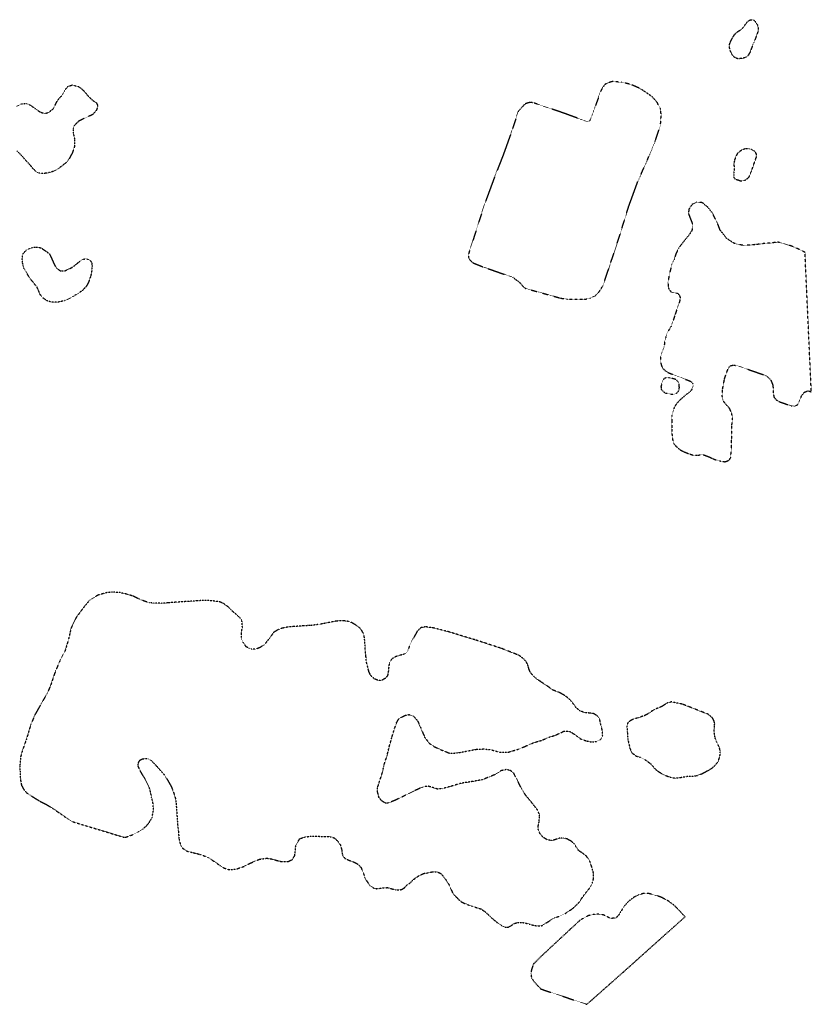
# Model space of a CAD drawing. Extents: x 386681 to 390179, y 98127 to 99995.
# Tile 9 of 9: x 389734 to 390179, y 98127 to 98679. Entities that reach past the tile are written whole.
import ezdxf

# ---------------------------------------------------------------- set-up
doc = ezdxf.new("R2010")
doc.units = 0
doc.header["$LTSCALE"] = 0.005
doc.header["$MEASUREMENT"] = 0
doc.linetypes.add('DGN Style 5', pattern=[20, 10, -10])
doc.linetypes.add('DGN Style 7', pattern=[57.5, 25, -10, 12.5, -10])
doc.layers.add('E_DTM_Building', color=3, linetype='DGN Style 5', lineweight=25)
doc.layers.add('E_DTM_ObscureArea', color=1, linetype='DGN Style 7', lineweight=25)

msp = doc.modelspace()

# ---------------------------------------------------------------- linework, layer by layer
at = {"layer": 'E_DTM_Building'}
for points in [[(390023.15, 98632.75, 1614.92), (390020.82, 98633.16, 1614.86), (390018.37, 98632.4, 1614.78), (390017.39, 98631.67, 1614.75), (390014.08, 98627.99, 1614.54), (390014.05, 98627.89, 1615.04), (390010.64, 98617.37, 1615.16), (390006.02, 98604.42, 1615.6), (390000.89, 98591.34, 1615.81), (389994.89, 98575.01, 1616.19), (389989.07, 98556.72, 1616.6), (389986.82, 98550.04, 1616.69), (389986.21, 98547.69, 1616.75), (389986.31, 98546.15, 1616.82), (389987.22, 98544.51, 1616.95), (389988.96, 98543.07, 1617.03), (389994.27, 98540.92, 1616.93), (390011.16, 98535.05, 1617.07), (390014.97, 98532.1, 1617.04), (390016.99, 98529.83, 1617.03), (390018.33, 98528.79, 1617.01), (390037.87, 98523.37, 1617.2), (390041.72, 98522.77, 1617.2), (390051.17, 98522.68, 1617.35), (390054.34, 98523.21, 1617.36), (390057.39, 98524.68, 1617.36), (390059.6, 98526.98, 1617.28), (390061.73, 98530.41, 1617.12), (390066.11, 98543.35, 1616.97), (390071.3, 98559.15, 1616.69), (390076.01, 98574.37, 1616.3), (390081.16, 98588.57, 1615.96), (390086.75, 98601.11, 1615.8), (390091.14, 98611.74, 1615.55), (390094.01, 98620.49, 1615.29), (390094.35, 98626.1, 1615.11), (390094, 98629.33, 1614.98), (390092.11, 98633.11, 1614.97), (390089.27, 98636.31, 1614.94), (390082.83, 98640.74, 1614.95), (390077.36, 98643.16, 1614.94), (390072.2, 98644.38, 1615.02), (390067, 98644.8, 1615.1), (390064.28, 98644.01, 1615.18), (390062.78, 98643.11, 1615.29), (390061.65, 98641.68, 1615.39), (390059.84, 98638.36, 1615.51), (390058.91, 98635.13, 1615.47), (390058.87, 98635.04, 1614.97), (390054.69, 98623.4, 1615.01), (390053.99, 98622.7, 1615), (390053.11, 98622.46, 1615), (390052.11, 98622.58, 1615), (390039.35, 98627.21, 1614.86), (390023.15, 98632.75, 1614.92)], [(390131.09, 98481.7, 1615.36), (390132.36, 98484.64, 1615.39), (390133.48, 98485.51, 1615.39), (390134.97, 98485.84, 1615.39), (390137.49, 98485.35, 1615.37), (390151.39, 98480.55, 1615.37), (390153.76, 98479.48, 1615.37), (390155.93, 98477.32, 1615.37), (390157, 98474.57, 1615.37), (390157.19, 98472.37, 1615.37), (390157.25, 98469.93, 1615.37), (390157.67, 98467.74, 1615.36), (390158.94, 98466.32, 1615.37), (390160.41, 98465.38, 1615.37), (390167.34, 98462.96, 1615.32), (390169.51, 98462.82, 1615.26), (390170.91, 98463.71, 1615.14), (390172.11, 98466.28, 1615.02), (390173.22, 98468.75, 1614.95), (390174.66, 98470.53, 1614.91), (390176.4, 98471.3, 1614.85), (390177.05, 98471.3, 1614.82), (390178.59, 98470.79, 1614.8), (390175.05, 98548.95, 1614.92), (390171.74, 98550.71, 1614.79), (390167.97, 98552.4, 1614.89), (390162.88, 98554.05, 1614.91), (390159.68, 98554.78, 1614.91), (390155.9, 98554.21, 1614.89), (390152.29, 98554.02, 1614.79), (390147.68, 98553.4, 1614.73), (390141.36, 98552.89, 1614.75), (390138.57, 98553.23, 1614.75), (390135.07, 98554.18, 1614.76), (390131.09, 98556.89, 1614.64), (390128.84, 98559.75, 1614.64), (390127.4, 98561.54, 1614.77), (390126.48, 98564.12, 1615.13), (390123.17, 98571, 1615.39), (390120.61, 98574.22, 1615.29), (390117.53, 98576.85, 1615.24), (390114.35, 98577.25, 1615.23), (390111.66, 98575.9, 1615.2), (390109.91, 98573.25, 1615.32), (390109.64, 98570.74, 1615.4), (390110.6, 98568.31, 1615.61), (390111.72, 98565.51, 1615.77), (390112.09, 98563.38, 1615.96), (390111.57, 98561.23, 1616.08), (390109.99, 98558.82, 1616.08), (390107.77, 98556.04, 1616.15), (390105.11, 98552.77, 1616.3), (390104.04, 98551.24, 1616.47), (390102.59, 98548.14, 1616.6), (390101.61, 98545.02, 1616.79), (390100.17, 98541.91, 1616.88), (390098.91, 98536.66, 1616.98), (390098.15, 98532.38, 1616.95), (390098.41, 98529.06, 1616.95), (390099.92, 98526.8, 1616.97), (390101.55, 98526.29, 1616.95), (390103.35, 98526.18, 1616.97), (390104.54, 98525.22, 1616.98), (390105.13, 98523.37, 1616.97), (390104.41, 98520.6, 1616.94), (390103.06, 98516.8, 1616.91), (390102.15, 98514.2, 1616.88), (390101.17, 98511.08, 1616.73), (390099.94, 98507.61, 1616.56), (390098.79, 98505.71, 1616.46), (390097.73, 98503.95, 1616.37), (390096.99, 98501.59, 1616.41), (390096.35, 98499.06, 1616.44), (390095.94, 98495.93, 1616.41), (390094.7, 98492.56, 1616.44), (390093.97, 98490.06, 1616.57), (390093.98, 98487.67, 1616.65), (390094.5, 98485.54, 1616.6), (390095.45, 98483.81, 1616.43), (390096.96, 98482.36, 1616.31), (390098.47, 98481.51, 1616.25), (390100.88, 98480.59, 1616.3), (390104.74, 98479.14, 1616.37), (390111.05, 98476.68, 1616.47), (390112.08, 98475.38, 1616.53), (390112.34, 98474.23, 1616.53), (390111.79, 98472.59, 1616.53), (390110.81, 98471.07, 1616.5), (390108.38, 98469.27, 1616.53), (390105.31, 98466.62, 1616.57), (390102.93, 98464.17, 1616.75), (390101.74, 98462.16, 1616.84), (390100.43, 98457.7, 1617.01), (390100.26, 98453.74, 1617.11), (390100.27, 98449.89, 1617.13), (390100.39, 98447.45, 1617.23), (390100.67, 98444.41, 1617.2), (390101.4, 98441.92, 1617.03), (390102.73, 98440.21, 1616.94), (390105.11, 98438.3, 1616.92), (390106.97, 98437.29, 1616.95), (390109.67, 98436.2, 1616.85), (390112.22, 98435.37, 1616.7), (390114.34, 98435.23, 1616.6), (390116.72, 98435.52, 1616.54), (390118.37, 98435.44, 1616.51), (390121.17, 98434.4, 1616.08), (390123.06, 98433.48, 1615.86), (390124.94, 98432.71, 1615.67), (390127.76, 98432, 1615.56), (390130.09, 98431.63, 1615.56), (390131.94, 98432.22, 1615.59), (390132.74, 98432.93, 1615.55), (390133.37, 98434.1, 1615.55), (390133.68, 98438.03, 1615.56), (390133.91, 98444.67, 1615.72), (390133.93, 98449.47, 1615.83), (390133.98, 98451.54, 1615.8), (390134.38, 98455.57, 1615.75), (390134, 98458.6, 1615.69), (390132.83, 98461.39, 1615.64), (390129.89, 98464.73, 1615.55), (390128.88, 98466.45, 1615.49), (390128.61, 98468.46, 1615.46), (390128.83, 98472.33, 1615.46), (390129.91, 98478.18, 1615.43), (390131.09, 98481.7, 1615.36)], [(390095.59, 98477.74, 1616.17), (390094.81, 98475.9, 1616.17), (390094.24, 98473.79, 1616.36), (390094.34, 98472.25, 1616.49), (390095.41, 98471.09, 1616.53), (390096.83, 98470.15, 1616.53), (390099.79, 98469.54, 1616.53), (390101.62, 98469.47, 1616.53), (390103, 98469.99, 1616.52), (390104.27, 98471.53, 1616.51), (390104.58, 98473.24, 1616.49), (390104.36, 98475.1, 1616.45), (390103.7, 98476.71, 1616.4), (390102.55, 98477.76, 1616.36), (390098.96, 98478.75, 1616.2), (390097.13, 98478.68, 1616.18), (390096.26, 98478.3, 1616.17), (390095.59, 98477.74, 1616.17)], [(390026.85, 98136.01, 1616.48), (390052.66, 98127.42, 1617.16), (390073.3, 98145.64, 1617.16), (390107.76, 98176.5, 1615.95), (390101.7, 98182.93, 1615.95), (390098.59, 98185.17, 1616.01), (390095.03, 98187.15, 1616.13), (390092.77, 98188.04, 1616.36), (390089.7, 98188.97, 1616.48), (390087.4, 98189.53, 1616.64), (390084.58, 98189.58, 1616.71), (390081.62, 98188.83, 1616.83), (390079.12, 98187.49, 1616.84), (390075.76, 98184.92, 1616.89), (390073.22, 98181.89, 1617.02), (390071.31, 98178.71, 1617.24), (390069.94, 98176.69, 1617.3), (390068.77, 98175.82, 1617.3), (390066.53, 98175.58, 1617.21), (390065.1, 98175.91, 1617.16), (390063.73, 98176.67, 1617.05), (390062.13, 98177.46, 1616.87), (390060.37, 98177.77, 1616.68), (390058.33, 98178.06, 1616.53), (390056.28, 98177.74, 1616.49), (390053.73, 98177.2, 1616.43), (390050.99, 98175.89, 1616.42), (390048.6, 98174.33, 1616.42), (390043.27, 98169.42, 1616.46), (390027.12, 98154.42, 1616.52), (390022.66, 98149.94, 1616.56), (390021.63, 98146.91, 1616.64), (390021.32, 98145.15, 1616.67), (390021.33, 98143.51, 1616.59), (390021.71, 98142.07, 1616.48), (390023.16, 98140, 1616.45), (390026.85, 98136.01, 1616.48)]]:
    msp.add_polyline3d(points, dxfattribs=at)
at = {"layer": 'E_DTM_ObscureArea'}
for points in [[(390139.24, 98674.04, 1611.31), (390140.22, 98674.91, 1611.31), (390142.29, 98677.81, 1611.34), (390143.53, 98679.02, 1611.35), (390144.67, 98679.47, 1611.51), (390145.52, 98679.48, 1611.75), (390146.43, 98679.16, 1612.08), (390147.13, 98678.5, 1613.08), (390147.86, 98677.37, 1613.75), (390148.28, 98676.74, 1614.15), (390148.82, 98674.94, 1614.26), (390148.71, 98673.1, 1614.42), (390148.04, 98671.04, 1614.51), (390147.16, 98668.68, 1614.55), (390146.3, 98666.6, 1614.58), (390145.32, 98664.28, 1614.53), (390144.37, 98661.63, 1614.5), (390143.15, 98659.39, 1614.55), (390141.71, 98658.31, 1614.55), (390140.47, 98657.9, 1614.44), (390139.26, 98657.68, 1613.79), (390137.34, 98657.56, 1612.51), (390136.33, 98657.91, 1612.2), (390135.35, 98658.51, 1612.04), (390134.13, 98659.93, 1611.92), (390133.16, 98661.89, 1611.79), (390132.64, 98664.12, 1611.69), (390132.8, 98666.01, 1611.62), (390133.16, 98666.93, 1611.56), (390134.49, 98669.6, 1611.34), (390135.74, 98671.42, 1611.31), (390137.25, 98672.74, 1611.32), (390139.24, 98674.04, 1611.31)], [(389732.46, 98630.62, 1613.5), (389735.51, 98632.32, 1613.45), (389738.18, 98632.45, 1613.45), (389740.49, 98631.56, 1613.37), (389742.96, 98629.74, 1613.41), (389745.91, 98627.73, 1613.47), (389748.51, 98626.86, 1613.45), (389750.77, 98627.52, 1613.45), (389753.18, 98629.46, 1613.45), (389754.24, 98631.37, 1613.44), (389755.49, 98633.75, 1613.45), (389756.92, 98635.68, 1613.47), (389758.11, 98636.93, 1613.44), (389759.8, 98639.96, 1613.38), (389761.59, 98642.09, 1613.37), (389763.98, 98642.9, 1613.38), (389767.76, 98641.88, 1613.5), (389770.15, 98639.87, 1613.51), (389773.1, 98636.39, 1613.59), (389775.55, 98634.15, 1613.81), (389777.52, 98632.82, 1614.01), (389778.22, 98631.32, 1614.03), (389777.63, 98628.88, 1614.03), (389775.49, 98626.34, 1614.03), (389773.16, 98625.25, 1613.98), (389770.65, 98624.05, 1613.85), (389767.55, 98622.58, 1613.78), (389765.03, 98620.07, 1613.73), (389764.39, 98618.34, 1613.75), (389764.45, 98615.94, 1613.82), (389765.22, 98612.75, 1613.97), (389765.25, 98608.56, 1614.03), (389764.08, 98604.96, 1614.07), (389762.53, 98601.99, 1614.11), (389761.24, 98600.12, 1614.18), (389759.69, 98598.66, 1614.27), (389757, 98596.6, 1614.32), (389755.01, 98595.35, 1614.33), (389753.23, 98594.43, 1614.32), (389751.16, 98593.78, 1614.32), (389749.16, 98593.37, 1614.33), (389747.25, 98593.2, 1614.33), (389745.45, 98593.37, 1614.32), (389743.5, 98594.46, 1614.2), (389741.99, 98595.92, 1614.08), (389740.2, 98598.15, 1613.95), (389738.23, 98600.24, 1613.86), (389735.59, 98603.26, 1613.81), (389732.88, 98605.96, 1613.78)], [(390139.52, 98606.34, 1614.67), (390137.31, 98604.79, 1614.67), (390136.47, 98603.23, 1614.67), (390135.5, 98600.77, 1614.76), (390135.14, 98598.35, 1614.85), (390135.33, 98596.1, 1614.86), (390135.04, 98592.65, 1614.89), (390135.1, 98590.91, 1614.99), (390136, 98590.08, 1615.02), (390137.54, 98589.61, 1614.96), (390138.64, 98589.21, 1614.77), (390140.3, 98589.04, 1614.69), (390141.63, 98589.59, 1614.58), (390143.56, 98591.04, 1614.58), (390144.9, 98594.27, 1614.58), (390147.76, 98602.45, 1614.67), (390147.84, 98604.15, 1614.67), (390147.3, 98605.24, 1614.75), (390146.36, 98605.98, 1614.77), (390145.14, 98606.61, 1614.75), (390143.65, 98607.12, 1614.73), (390141.44, 98607.08, 1614.7), (390139.52, 98606.34, 1614.67)], [(389736.48, 98548.44, 1614.62), (389738.24, 98550.34, 1614.64), (389739.47, 98550.99, 1614.63), (389741.54, 98551.73, 1614.57), (389743.08, 98551.93, 1614.57), (389744.96, 98551.86, 1614.57), (389746.44, 98551.53, 1614.67), (389747.72, 98550.67, 1614.72), (389749.79, 98549.25, 1614.79), (389751.13, 98548.12, 1614.79), (389751.88, 98546.71, 1614.76), (389752.98, 98544.29, 1614.64), (389753.97, 98542, 1614.69), (389755.23, 98540.01, 1614.78), (389757.48, 98538.6, 1614.81), (389759.65, 98538.56, 1614.81), (389761.43, 98539.38, 1614.79), (389762.8, 98540.03, 1614.79), (389764.75, 98541.19, 1614.82), (389766.45, 98542.52, 1614.89), (389768.5, 98544.3, 1614.91), (389770.09, 98545.11, 1614.88), (389771.29, 98545.42, 1615), (389772.48, 98545.26, 1615.14), (389774.04, 98544.38, 1615.22), (389774.76, 98543.39, 1615.3), (389775.11, 98541.62, 1615.39), (389774.91, 98538.88, 1615.55), (389774.24, 98535.45, 1615.74), (389773, 98532.08, 1615.74), (389771.86, 98529.99, 1615.79), (389769.75, 98527.73, 1615.8), (389768.22, 98526.65, 1615.84), (389765.6, 98525.02, 1615.83), (389763.19, 98523.69, 1615.74), (389759.92, 98521.97, 1615.62), (389755.56, 98521.03, 1615.58), (389753.01, 98521.1, 1615.52), (389751.06, 98521.45, 1615.48), (389749.76, 98521.93, 1615.45), (389748.44, 98522.74, 1615.45), (389747.05, 98523.87, 1615.38), (389745.76, 98525.71, 1615.23), (389745.02, 98527.6, 1615.17), (389744.2, 98529.52, 1615.17), (389742.97, 98531.04, 1615.14), (389741.73, 98532.65, 1615.05), (389740.42, 98534.12, 1614.94), (389738.79, 98536.79, 1614.88), (389736.84, 98540.05, 1614.84), (389736.36, 98541.57, 1614.81), (389735.99, 98543.76, 1614.69), (389735.92, 98545.49, 1614.62), (389736.09, 98547.2, 1614.63), (389736.48, 98548.44, 1614.62)], [(389848.63, 98204.07, 1610.78), (389848.81, 98203.95, 1610.77), (389851.84, 98202.93, 1610.65), (389855.86, 98203.23, 1610.64), (389860.56, 98204.81, 1610.73), (389862.47, 98205.87, 1610.84), (389865.34, 98207.23, 1610.98), (389869, 98208.78, 1611.09), (389873.11, 98209.33, 1611.3), (389875.77, 98208.94, 1611.5), (389878.74, 98208.09, 1611.53), (389880.94, 98207.53, 1611.47), (389885.12, 98207.52, 1611.58), (389887.36, 98208.56, 1611.68), (389888.81, 98210.86, 1611.71), (389889.41, 98216.82, 1611.65), (389891.59, 98220.26, 1611.75), (389894.26, 98221.18, 1611.77), (389897.66, 98221.68, 1611.74), (389902.32, 98221.61, 1611.84), (389906.09, 98221.52, 1611.93), (389908.92, 98221.38, 1612.15), (389911.18, 98220.58, 1612.34), (389912.89, 98218.86, 1612.51), (389914.39, 98216.79, 1612.73), (389915.13, 98214.06, 1612.94), (389915.56, 98211.03, 1613.23), (389917, 98209.1, 1613.32), (389919.75, 98207.96, 1613.58), (389922.35, 98207, 1613.76), (389924.21, 98205.99, 1613.86), (389925.98, 98204.09, 1613.97), (389927.31, 98200.98, 1614.22), (389928.1, 98198.16, 1614.5), (389929.76, 98195.68, 1614.73), (389930.9, 98194.06, 1614.87), (389933.02, 98192.64, 1615.06), (389934.46, 98192.22, 1615.28), (389936.09, 98192.42, 1615.35), (389938.19, 98192.65, 1615.47), (389940.86, 98192.87, 1615.58), (389942.48, 98192.41, 1615.8), (389943.83, 98191.98, 1615.88), (389945.4, 98191.65, 1615.96), (389947.06, 98191.53, 1615.98), (389948.73, 98191.78, 1615.98), (389950.41, 98192.82, 1616.08), (389951.81, 98194.33, 1616.04), (389953.53, 98195.47, 1616.02), (389955.47, 98197.43, 1615.98), (389958.53, 98199.6, 1615.96), (389961.41, 98200.87, 1616.08), (389963.51, 98201.1, 1616.11), (389965.87, 98201.68, 1616.17), (389968.26, 98201.78, 1616.21), (389970.82, 98200.77, 1616.27), (389972.46, 98198.71, 1616.39), (389973.8, 98196.87, 1616.4), (389975.27, 98194.52, 1616.43), (389976.31, 98192.19, 1616.43), (389977.25, 98190.09, 1616.45), (389978.59, 98188.29, 1616.48), (389980.74, 98186.22, 1616.48), (389982.53, 98184.69, 1616.45), (389985.72, 98183.35, 1616.37), (389987.98, 98182.55, 1616.37), (389991.01, 98181.57, 1616.39), (389993.31, 98180.87, 1616.4), (389995.48, 98179.37, 1616.4), (389997.53, 98177.52, 1616.45), (389999.38, 98175.71, 1616.45), (390001.42, 98174.06, 1616.45), (390002.86, 98172.79, 1616.4), (390004.92, 98171.51, 1616.4), (390006, 98170.87, 1616.46), (390007.33, 98170.63, 1616.48), (390008.69, 98170.72, 1616.49), (390010.05, 98171.46, 1616.49), (390012.04, 98172.77, 1616.45), (390013.74, 98173.3, 1616.46), (390016.56, 98173.29, 1616.45), (390018.23, 98172.98, 1616.48), (390020.77, 98172.3, 1616.5), (390023.02, 98171.64, 1616.55), (390025.53, 98171.33, 1616.56), (390027.59, 98171.56, 1616.59), (390030.07, 98173.18, 1616.62), (390034.41, 98175.86, 1616.5), (390037.82, 98177.02, 1616.4), (390040.69, 98178.47, 1616.34), (390044.56, 98181.03, 1616.3), (390047.98, 98184.16, 1616.17), (390050.95, 98188.49, 1616.1), (390053.08, 98191.17, 1616.1), (390054.12, 98192.51, 1616.01), (390055.72, 98195.39, 1616.05), (390056.4, 98197.97, 1616.07), (390056.46, 98200.75, 1616.02), (390055.91, 98202.69, 1615.93), (390055.25, 98204.9, 1615.68), (390054.32, 98207.66, 1615.47), (390052.55, 98210.37, 1615.33), (390050.12, 98212.28, 1615.25), (390048.41, 98213.26, 1615.23), (390047.6, 98214.19, 1615.35), (390046.5, 98215.86, 1615.92), (390045.81, 98217.18, 1616.24), (390044.16, 98218.67, 1616.39), (390041.62, 98220.11, 1616.4), (390039.66, 98220.59, 1616.36), (390037.45, 98220.59, 1616.39), (390034.5, 98219.6, 1616.39), (390032.51, 98219.24, 1616.53), (390030.31, 98219.71, 1616.69), (390027.91, 98221.24, 1616.77), (390026.27, 98223.25, 1616.74), (390025.44, 98225.27, 1616.64), (390025.35, 98227.29, 1616.49), (390025.86, 98229.67, 1616.31), (390026.11, 98232.27, 1616.08), (390025.94, 98234.28, 1615.83), (390025.01, 98236.34, 1615.8), (390023.11, 98238.76, 1615.74), (390021.26, 98241.13, 1615.58), (390018.67, 98244.21, 1615.45), (390016.96, 98246.68, 1615.38), (390015.53, 98249.18, 1615.35), (390013.68, 98253.06, 1615.28), (390011.53, 98257.2, 1614.93), (390009.51, 98258.62, 1614.76), (390007.36, 98259.05, 1614.54), (390004.58, 98258.4, 1614.41), (390000.65, 98256.03, 1614.41), (389994.09, 98253.35, 1614.15), (389988.28, 98252.31, 1614), (389982.14, 98251.35, 1613.87), (389976.42, 98249.62, 1613.92), (389971.38, 98248.31, 1613.87), (389968.85, 98248.1, 1613.7), (389965.97, 98249.04, 1613.46), (389963.76, 98249.65, 1613.4), (389961.28, 98249.54, 1613.4), (389958.58, 98248.33, 1613.36), (389954.51, 98246.51, 1613.2), (389948.92, 98243.61, 1613.11), (389944.17, 98241.43, 1612.75), (389940.68, 98240.12, 1612.64), (389939.39, 98240.32, 1612.56), (389937.48, 98241.6, 1612.44), (389936.04, 98243.39, 1612.39), (389935.29, 98246.35, 1612.51), (389935.26, 98248.94, 1612.63), (389936.35, 98252.44, 1612.88), (389937.14, 98254.85, 1613.04), (389938.24, 98258.21, 1613.17), (389938.71, 98261.06, 1613.4), (389940.55, 98266.82, 1613.64), (389941.94, 98272.37, 1613.86), (389943.24, 98276.97, 1614.09), (389944.79, 98282.05, 1614.44), (389945.98, 98285.47, 1614.5), (389947.13, 98287.42, 1614.62), (389948.89, 98288.52, 1614.62), (389950.94, 98289.5, 1614.57), (389953.03, 98289.87, 1614.66), (389955.54, 98288.86, 1614.57), (389957.68, 98286.32, 1614.4), (389959.32, 98282.75, 1614.16), (389961.66, 98277.17, 1613.8), (389964.23, 98273.76, 1613.48), (389967.03, 98271.87, 1613.3), (389970.57, 98270.22, 1613.17), (389975.69, 98268.2, 1613.05), (389980, 98268.38, 1613.08), (389986.04, 98269.52, 1613.16), (389990.74, 98270.39, 1613.42), (389994.72, 98270.6, 1613.52), (389999.13, 98270.08, 1613.89), (390003.63, 98268.82, 1614.02), (390008.89, 98268.88, 1614.4), (390014.8, 98270.62, 1614.7), (390018.09, 98272.06, 1614.94), (390022.62, 98274.04, 1615.23), (390027.79, 98275.6, 1615.52), (390031.36, 98277.15, 1615.74), (390035.09, 98278.33, 1615.77), (390038.29, 98279.76, 1615.86), (390039.75, 98280.51, 1615.92), (390041.67, 98280.63, 1616.01), (390043.62, 98280.2, 1616.12), (390045.54, 98278.86, 1616.15), (390047.42, 98277.53, 1616.14), (390049.34, 98276.14, 1616.17), (390052.23, 98275.15, 1616.21), (390055.18, 98274.5, 1616.21), (390058.03, 98274.78, 1616.23), (390060.45, 98276.01, 1616.23), (390061.54, 98277.97, 1616.24), (390061.22, 98281.52, 1616.21), (390060.62, 98283.5, 1616.15), (390060, 98286.61, 1616.14), (390059.37, 98288.27, 1616.12), (390058.03, 98289.45, 1616.1), (390056.36, 98290.47, 1616.1), (390054.14, 98290.7, 1616.1), (390051.58, 98290.96, 1616.07), (390048.84, 98291.91, 1616.01), (390046.55, 98293.88, 1616.01), (390044.54, 98296.62, 1616.04), (390042.76, 98298.67, 1616.08), (390040.24, 98300.53, 1616.1), (390037.65, 98302.06, 1616.05), (390033.74, 98303.59, 1616.01), (390030.74, 98305.7, 1615.93), (390027.3, 98307.97, 1615.93), (390024.65, 98309.73, 1615.98), (390022.55, 98311.57, 1616.02), (390020.91, 98313.67, 1616.01), (390020.19, 98315.32, 1615.93), (390019.77, 98316.84, 1615.86), (390019.41, 98318.04, 1615.92), (390018.55, 98319.59, 1615.99), (390017.34, 98320.97, 1616.08), (390015.55, 98322.4, 1616.17), (390014.37, 98323.17, 1616.17), (390004.63, 98327.01, 1616.08), (389990.22, 98331.68, 1615.99), (389975.2, 98336.26, 1615.92), (389966.83, 98338.4, 1616.02), (389962.13, 98339.09, 1615.98), (389959.63, 98338.6, 1615.98), (389957.58, 98336.77, 1615.96), (389955.9, 98333.65, 1615.83), (389954.34, 98330.92, 1615.54), (389953.13, 98328.44, 1615.33), (389952.43, 98326.23, 1615.16), (389951.55, 98324.58, 1615.12), (389949.69, 98323.52, 1615.1), (389947.46, 98323, 1615.09), (389944.24, 98321.9, 1615.09), (389942.65, 98320.29, 1615.09), (389941.71, 98318.16, 1615.06), (389941.4, 98315.65, 1615), (389941.27, 98313.99, 1615.06), (389940.85, 98311.71, 1615.09), (389939.82, 98310.32, 1615.07), (389937.73, 98309.15, 1615), (389935.81, 98308.98, 1614.91), (389933.55, 98309.82, 1614.88), (389931.35, 98311.75, 1614.87), (389930.3, 98314.18, 1614.73), (389929.72, 98316.68, 1614.72), (389928.92, 98319.54, 1614.78), (389928.73, 98322.59, 1614.75), (389928.36, 98326.09, 1614.72), (389928.25, 98328.44, 1614.68), (389927.98, 98332.04, 1614.63), (389927.7, 98334.09, 1614.57), (389927.18, 98335.56, 1614.59), (389926.33, 98337.06, 1614.73), (389924.95, 98338.8, 1614.76), (389922.6, 98340.3, 1614.76), (389920.93, 98341.32, 1614.79), (389918.96, 98342.09, 1614.79), (389916.11, 98342.47, 1614.75), (389912.22, 98342.31, 1614.72), (389906.88, 98341.26, 1614.52), (389902.37, 98340.4, 1614.34), (389897.66, 98339.82, 1614.3), (389893.49, 98339.6, 1614.28), (389888.48, 98339.23, 1614.06), (389884.92, 98338.95, 1614.05), (389881.67, 98338.27, 1614.05), (389879.38, 98337.42, 1614.16), (389876.93, 98335.94, 1614.33), (389874.69, 98332.74, 1614.41), (389871.82, 98329.17, 1614.47), (389869.21, 98327.4, 1614.43), (389866.82, 98326.54, 1614.34), (389864.42, 98326.57, 1614.33), (389861.66, 98327.76, 1614.3), (389859.8, 98330.37, 1614.4), (389858.87, 98332.43, 1614.5), (389858.84, 98335.76, 1614.62), (389859.39, 98338.9, 1614.79), (389859.16, 98342.41, 1614.73), (389858.42, 98343.68, 1614.69), (389856.81, 98345.32, 1614.79), (389854.08, 98347.59, 1615), (389851.86, 98349.89, 1615.16), (389848.85, 98352.14, 1615.25), (389846.48, 98353.16, 1615.25), (389842.07, 98353.68, 1615.28), (389838.43, 98353.92, 1615.33), (389833.38, 98353.59, 1615.45), (389827.71, 98353.22, 1615.73), (389822.51, 98352.89, 1615.83), (389817.79, 98352.49, 1615.82), (389813.95, 98352.24, 1615.8), (389809.85, 98352.31, 1615.79), (389807.2, 98352.56, 1615.74), (389805.04, 98353.22, 1615.76), (389801.71, 98354.56, 1615.76), (389797.98, 98356.29, 1615.74), (389795, 98357.27, 1615.68), (389790.8, 98358.23, 1615.82), (389786.5, 98358.56, 1615.88), (389783.13, 98358.2, 1616.04), (389778.47, 98356.87, 1616.11), (389773.67, 98354.02, 1615.93), (389769.92, 98349.4, 1615.66), (389766.25, 98344.42, 1615.39), (389763.26, 98338.25, 1615.19), (389761.75, 98331.66, 1614.98), (389759.81, 98325.28, 1614.82), (389756.96, 98319.93, 1614.75), (389754.03, 98312.92, 1614.75), (389751.94, 98306.62, 1614.68), (389749.91, 98301.74, 1614.63), (389747.49, 98297.64, 1614.46), (389742.93, 98289.63, 1614.19), (389740.77, 98284.41, 1614.08), (389738.13, 98275.77, 1613.89), (389736.06, 98269.95, 1613.65), (389734.95, 98266.07, 1613.58), (389734.61, 98261.77, 1613.58), (389734.64, 98257.68, 1613.64), (389734.86, 98253.51, 1613.92), (389735.45, 98250.21, 1614.03), (389737, 98247.44, 1614.21), (389738.81, 98245.58, 1614.31), (389742.67, 98243.24, 1614.46), (389745.76, 98241.32, 1614.56), (389749.56, 98239.36, 1614.54), (389752.89, 98237.32, 1614.6), (389757.41, 98234.27, 1614.57), (389761.45, 98231.38, 1614.5), (389763.85, 98229.93, 1614.45), (389793, 98221.04, 1613.99), (389794.23, 98221.22, 1613.97), (389797.86, 98222.54, 1613.97), (389800.73, 98223.94, 1614.11), (389803.58, 98225.68, 1614.27), (389805.54, 98227.45, 1614.37), (389807.28, 98229.54, 1614.4), (389808.67, 98232.03, 1614.53), (389809.53, 98236.22, 1614.62), (389809.36, 98239.6, 1614.6), (389808.5, 98243.44, 1614.54), (389807.43, 98248.31, 1614.52), (389804.25, 98254.69, 1614.53), (389802.09, 98258.27, 1614.57), (389800.93, 98260.87, 1614.57), (389801.01, 98262.67, 1614.57), (389801.71, 98264.17, 1614.57), (389803.35, 98265.03, 1614.57), (389805.26, 98265.29, 1614.56), (389806.84, 98264.88, 1614.52), (389808.25, 98264.07, 1614.52), (389811.67, 98260.58, 1614.57), (389815.99, 98255.59, 1614.53), (389819.53, 98249.56, 1614.53), (389820.95, 98245.8, 1614.52), (389822.02, 98242.34, 1614.47), (389822.58, 98235.18, 1614.41), (389823, 98228.62, 1614.21), (389823.43, 98224.94, 1613.8), (389823.84, 98219.98, 1613.35), (389824.59, 98217.06, 1613.04), (389825.71, 98215.11, 1612.75), (389828.22, 98213.3, 1612.51), (389831.76, 98212.45, 1612.34), (389835.39, 98211.55, 1611.99), (389839.04, 98210.28, 1611.71), (389841.63, 98208.85, 1611.4), (389844.63, 98206.79, 1611.08), (389846.75, 98205.28, 1610.86), (389848.63, 98204.07, 1610.78)], [(390075.36, 98280.07, 1616.45), (390075.67, 98276, 1616.45), (390076.91, 98270.58, 1616.43), (390078, 98268.35, 1616.36), (390080.17, 98266.7, 1616.34), (390082.67, 98265.87, 1616.37), (390085.25, 98264.63, 1616.36), (390088.35, 98262.34, 1616.43), (390089.52, 98261.09, 1616.46), (390090.75, 98259.53, 1616.4), (390092.38, 98258.22, 1616.07), (390095.57, 98256.17, 1615.86), (390099.23, 98254.81, 1615.73), (390102.09, 98254.24, 1615.64), (390104.99, 98254.57, 1615.58), (390108.98, 98255.29, 1615.68), (390112.18, 98255.31, 1615.74), (390114.23, 98255.59, 1615.76), (390117.17, 98256.67, 1615.8), (390122.71, 98259.71, 1615.83), (390125.03, 98261.79, 1615.86), (390126.41, 98263.66, 1615.9), (390127.34, 98266.73, 1616.04), (390127.51, 98268.43, 1616.5), (390127.28, 98270.54, 1616.78), (390126.72, 98272.05, 1617.03), (390125.58, 98274.28, 1617.09), (390124.68, 98276.58, 1617.12), (390124.16, 98279.51, 1616.91), (390124.16, 98281.76, 1616.74), (390124.28, 98283.51, 1616.29), (390124.39, 98284.83, 1616.26), (390124.01, 98286.22, 1616.45), (390123.1, 98288.04, 1616.46), (390120.86, 98289.97, 1616.45), (390106.38, 98295.67, 1616.39), (390100.14, 98296.96, 1616.43), (390097.59, 98296.27, 1616.33), (390095.43, 98294.82, 1616.29), (390094.29, 98294.23, 1616.27), (390092.46, 98293.45, 1616.52), (390090.44, 98292.76, 1616.64), (390089.27, 98291.88, 1616.86), (390086.66, 98290.11, 1616.8), (390084.88, 98289.2, 1616.74), (390081.29, 98288.03, 1616.67), (390078.8, 98287.3, 1616.64), (390076.75, 98286.23, 1616.56), (390075.59, 98285.21, 1616.53), (390075.1, 98283.35, 1616.52), (390075.36, 98280.07, 1616.45)]]:
    msp.add_polyline3d(points, dxfattribs=at)

doc.saveas('drawing.dxf')
